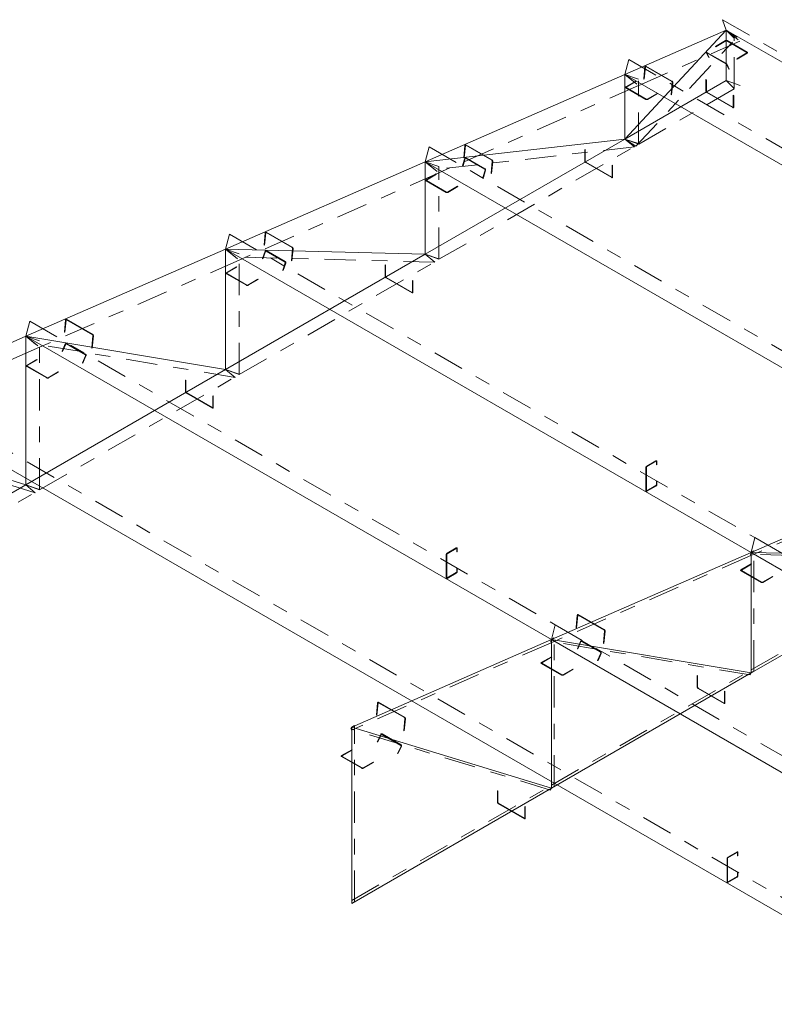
# Model space of a CAD drawing. Header units: millimetres. Extents: x -125 to 300, y 6 to 90.
# Tile 84 of 132: x 235.71 to 240.6, y 10.3 to 16.68. Entities that reach past the tile are written whole.
import ezdxf

# ---------------------------------------------------------------- set-up
doc = ezdxf.new("R2010")
doc.units = ezdxf.units.MM
doc.linetypes.add('CYPE_PUNTO', pattern=[0.075, 0, -0.075])
doc.linetypes.add('CYPE_RAYAPUNTO', pattern=[0.4125, 0.2025, -0.105, 0, -0.105])
doc.layers.add('BARRAS_DE_ACO', color=7, linetype='Continuous', lineweight=9)

msp = doc.modelspace()

# ---------------------------------------------------------------- linework, layer by layer
at = {"layer": 'BARRAS_DE_ACO', "linetype": 'CYPE_PUNTO'}
for p, q in [((240.28731, 16.61774), (240.26211, 16.68484)), ((240.28731, 16.61774), (240.33904, 16.56596)), ((240.28731, 16.61774), (240.37509, 16.54543)), ((240.28731, 16.61774), (240.35822, 16.57109)), ((239.6297, 16.33011), (239.65491, 16.42631)), ((239.6297, 16.33011), (239.71748, 16.2578)), ((239.6297, 16.33011), (239.71748, 16.2578)), ((239.6297, 16.33011), (239.7194, 16.30025)), ((240.28731, 16.29114), (240.37712, 16.25873)), ((240.28731, 16.29114), (240.33904, 16.23936)), ((239.6297, 15.91147), (239.71951, 15.87906)), ((239.6297, 15.91147), (239.71951, 15.87906)), ((239.6297, 15.91147), (239.7194, 15.88161)), ((239.6297, 15.91147), (239.69336, 15.86054)), ((239.6297, 15.91147), (239.70061, 15.86482)), ((238.3357, 15.76413), (238.36091, 15.86033)), ((238.3357, 15.76413), (238.42348, 15.69182)), ((238.3357, 15.76413), (238.42348, 15.69182)), ((238.3357, 15.76413), (238.42539, 15.73427)), ((238.3357, 15.76413), (238.39936, 15.7132)), ((237.04169, 15.19815), (237.0669, 15.29435)), ((237.04169, 15.19815), (237.12947, 15.12584)), ((237.04169, 15.19815), (237.12945, 15.12583)), ((237.04169, 15.19815), (237.13139, 15.16829)), ((237.04169, 15.19815), (237.10449, 15.14718)), ((238.3357, 15.16438), (238.4255, 15.13197)), ((238.3357, 15.16438), (238.4255, 15.13197)), ((238.3357, 15.16438), (238.42539, 15.13451)), ((238.3357, 15.16438), (238.3985, 15.1134)), ((235.74769, 14.63372), (235.77289, 14.72992)), ((235.74769, 14.63372), (235.83545, 14.5614)), ((235.74769, 14.63372), (235.83549, 14.56142)), ((235.74769, 14.63372), (235.83738, 14.60385)), ((235.74769, 14.63372), (235.80975, 14.58281)), ((237.04169, 14.41728), (237.1315, 14.38487)), ((237.04169, 14.41728), (237.1315, 14.38487)), ((237.04169, 14.41728), (237.13139, 14.38742)), ((237.04169, 14.41728), (237.10375, 14.36638)), ((235.74769, 13.67019), (235.83749, 13.63778)), ((235.74769, 13.67019), (235.83749, 13.63778)), ((235.74769, 13.67019), (235.83738, 13.64032)), ((235.74769, 13.67019), (235.80912, 13.61943)), ((240.4476, 13.23175), (240.47281, 13.32795)), ((240.4476, 13.23175), (240.47281, 13.32795)), ((240.4476, 13.23175), (240.44323, 13.21956)), ((240.4476, 13.23175), (240.44556, 13.21128)), ((240.4476, 13.23175), (240.44558, 13.21128)), ((240.4476, 13.23175), (240.46659, 13.24271)), ((239.1536, 12.66732), (239.1788, 12.76352)), ((239.1536, 12.66732), (239.1788, 12.76352)), ((239.1536, 12.66732), (239.14848, 12.6552)), ((239.1536, 12.66732), (239.15155, 12.64684)), ((239.1536, 12.66732), (239.15159, 12.64686)), ((239.1536, 12.66732), (239.17258, 12.67828)), ((240.4476, 12.45088), (240.44248, 12.43876)), ((240.4476, 12.45088), (240.4476, 12.47032)), ((240.4476, 12.45088), (240.4476, 12.47032)), ((240.4476, 12.45088), (240.46659, 12.46184)), ((237.85959, 12.09979), (237.85385, 12.08781)), ((237.85959, 12.09979), (237.85758, 12.07933)), ((237.85959, 12.09979), (237.87858, 12.11075)), ((239.1536, 11.70379), (239.14786, 11.69181)), ((239.1536, 11.70379), (239.1536, 11.72322)), ((239.1536, 11.70379), (239.1536, 11.72322)), ((239.1536, 11.70379), (239.17258, 11.71475)), ((237.85959, 10.95669), (237.85959, 10.97613)), ((237.85959, 10.95669), (237.87858, 10.96765))]:
    msp.add_line(p, q, dxfattribs=at)
at = {"layer": 'BARRAS_DE_ACO', "linetype": 'CYPE_RAYAPUNTO'}
for p, q in [((240.26211, 16.68484), (243.66801, 14.71844)), ((239.70061, 15.86482), (240.35822, 16.57109)), ((240.37509, 16.54543), (239.71748, 16.2578)), ((240.33904, 16.23936), (240.33904, 16.56596)), ((239.65491, 16.42631), (243.06082, 14.45991)), ((239.7194, 15.88161), (239.7194, 16.30025)), ((239.71748, 16.2578), (238.42348, 15.69182)), ((239.71951, 15.87906), (240.37712, 16.25873)), ((238.36091, 15.86033), (241.76681, 13.89393)), ((239.69336, 15.86054), (238.39936, 15.7132)), ((238.4255, 15.13197), (239.71951, 15.87906)), ((238.42539, 15.13451), (238.42539, 15.73427)), ((238.42348, 15.69182), (237.12947, 15.12584)), ((237.0669, 15.29435), (240.47281, 13.32795)), ((237.12945, 15.12583), (235.83545, 14.5614)), ((238.3985, 15.1134), (237.10449, 15.14718)), ((237.13139, 14.38742), (237.13139, 15.16829)), ((237.1315, 14.38487), (238.4255, 15.13197)), ((235.77289, 14.72992), (239.1788, 12.76352)), ((235.83549, 14.56142), (234.93039, 14.16399)), ((237.10375, 14.36638), (235.80975, 14.58281)), ((235.83738, 13.64032), (235.83738, 14.60385)), ((235.83749, 13.63778), (237.1315, 14.38487)), ((234.8678, 14.3325), (241.67961, 10.39969)), ((235.80912, 13.61943), (234.51512, 14.01543)), ((241.73958, 13.77726), (240.44558, 13.21128)), ((234.54349, 12.89068), (235.83749, 13.63778)), ((240.47281, 13.32795), (243.87872, 11.36155)), ((240.44556, 13.21128), (239.15155, 12.64684)), ((241.73723, 13.18578), (240.44323, 13.21956)), ((240.4476, 12.47032), (241.74161, 13.21741)), ((240.46659, 12.46184), (240.46659, 13.24271)), ((239.1788, 12.76352), (242.58471, 10.79712)), ((239.15159, 12.64686), (237.85758, 12.07933)), ((240.44248, 12.43876), (239.14848, 12.6552)), ((239.17258, 11.71475), (239.17258, 12.67828)), ((239.1536, 11.72322), (240.4476, 12.47032)), ((239.14786, 11.69181), (237.85385, 12.08781)), ((237.87858, 10.96765), (237.87858, 12.11075)), ((237.85959, 10.97613), (239.1536, 11.72322))]:
    msp.add_line(p, q, dxfattribs=at)
at = {"layer": 'BARRAS_DE_ACO'}
for p, q in [((240.28731, 16.61774), (239.6297, 16.33011)), ((239.6297, 15.91147), (240.28731, 16.61774)), ((240.28731, 16.29114), (240.28731, 16.61774)), ((240.28731, 16.61774), (243.69322, 14.65134)), ((239.6297, 16.33011), (238.3357, 15.76413)), ((239.6297, 15.91147), (239.6297, 16.33011)), ((239.6297, 16.33011), (243.03561, 14.36371)), ((239.6297, 15.91147), (240.28731, 16.29114)), ((238.3357, 15.16438), (239.6297, 15.91147)), ((239.6297, 15.91147), (238.3357, 15.76413)), ((238.3357, 15.76413), (237.04169, 15.19815)), ((238.3357, 15.16438), (238.3357, 15.76413)), ((238.3357, 15.76413), (241.74161, 13.79773)), ((237.04169, 15.19815), (235.74769, 14.63372)), ((237.04169, 14.41728), (237.04169, 15.19815)), ((237.04169, 15.19815), (240.4476, 13.23175)), ((238.3357, 15.16438), (237.04169, 15.19815)), ((237.04169, 14.41728), (238.3357, 15.16438)), ((235.74769, 14.63372), (234.84259, 14.23629)), ((235.74769, 13.67019), (235.74769, 14.63372)), ((235.74769, 14.63372), (239.1536, 12.66732)), ((237.04169, 14.41728), (235.74769, 14.63372)), ((235.74769, 13.67019), (237.04169, 14.41728)), ((234.84259, 14.23629), (241.65441, 10.30349)), ((235.74769, 13.67019), (234.45368, 14.06619)), ((241.74161, 13.79773), (240.4476, 13.23175)), ((234.45368, 12.92309), (235.74769, 13.67019)), ((240.4476, 13.23175), (239.1536, 12.66732)), ((240.4476, 13.23175), (243.85351, 11.26535)), ((240.4476, 12.45088), (240.4476, 13.23175)), ((241.74161, 13.19798), (240.4476, 13.23175)), ((240.4476, 12.45088), (241.74161, 13.19798)), ((239.1536, 12.66732), (237.85959, 12.09979)), ((239.1536, 12.66732), (242.5595, 10.70091)), ((239.1536, 11.70379), (239.1536, 12.66732)), ((240.4476, 12.45088), (239.1536, 12.66732)), ((239.1536, 11.70379), (240.4476, 12.45088)), ((237.85959, 10.95669), (237.85959, 12.09979)), ((239.1536, 11.70379), (237.85959, 12.09979)), ((237.85959, 10.95669), (239.1536, 11.70379))]:
    msp.add_line(p, q, dxfattribs=at)
for points in [[(240.28449, 16.54752), (240.28509, 16.54781), (240.28578, 16.54802), (240.28653, 16.54815), (240.28731, 16.5482), (240.28809, 16.54815), (240.28884, 16.54802), (240.28954, 16.54781), (240.29014, 16.54752), (240.42025, 16.4724), (240.42075, 16.47205), (240.42112, 16.47166), (240.42134, 16.47122), (240.42142, 16.47077), (240.42134, 16.47032), (240.42112, 16.46989), (240.42075, 16.46949), (240.42025, 16.46914), (240.3552, 16.43158), (240.35802, 16.42995), (240.42308, 16.46751), (240.42407, 16.46821), (240.42481, 16.469), (240.42527, 16.46987), (240.42542, 16.47077), (240.42527, 16.47167), (240.42481, 16.47254), (240.42407, 16.47334), (240.42308, 16.47404), (240.29297, 16.54916), (240.29176, 16.54973), (240.29038, 16.55016), (240.28887, 16.55042), (240.28731, 16.55051), (240.28575, 16.55042), (240.28425, 16.55016), (240.28287, 16.54973), (240.28166, 16.54916), (240.2166, 16.5116), (240.21943, 16.50996), (240.28449, 16.54752)], [(240.28955, 16.39584), (240.28928, 16.39633), (240.28891, 16.39687), (240.28845, 16.39743), (240.28793, 16.39799), (240.28736, 16.39853), (240.28677, 16.39903), (240.28618, 16.39947), (240.2856, 16.39983), (240.16257, 16.47087), (240.16204, 16.47114), (240.16157, 16.47131), (240.16118, 16.47138), (240.16089, 16.47133), (240.16071, 16.47118), (240.16064, 16.47092), (240.16069, 16.47057), (240.16086, 16.47014), (240.17538, 16.43953), (240.17256, 16.44116), (240.15803, 16.47178), (240.1577, 16.47263), (240.1576, 16.47333), (240.15774, 16.47384), (240.1581, 16.47415), (240.15868, 16.47424), (240.15945, 16.47411), (240.16039, 16.47377), (240.16145, 16.47322), (240.28449, 16.40219), (240.28563, 16.40146), (240.28682, 16.40058), (240.288, 16.39958), (240.28914, 16.3985), (240.29018, 16.39738), (240.29109, 16.39626), (240.29183, 16.39519), (240.29238, 16.39421), (240.30691, 16.36359), (240.30408, 16.36523), (240.28955, 16.39584)], [(239.76337, 16.37913), (239.76349, 16.37977), (239.76372, 16.38032), (239.76404, 16.38076), (239.76444, 16.38108), (239.76491, 16.38126), (239.76543, 16.3813), (239.76598, 16.38119), (239.76654, 16.38093), (239.93483, 16.28377), (239.93538, 16.28338), (239.93589, 16.28288), (239.93635, 16.28228), (239.93673, 16.28161), (239.93703, 16.28088), (239.93724, 16.28014), (239.93733, 16.2794), (239.93732, 16.2787), (239.92949, 16.19961), (239.93232, 16.19797), (239.94015, 16.27706), (239.94017, 16.27847), (239.93998, 16.27995), (239.93958, 16.28144), (239.93898, 16.28288), (239.9382, 16.28423), (239.93729, 16.28543), (239.93627, 16.28644), (239.93517, 16.28721), (239.76688, 16.38437), (239.76577, 16.38488), (239.76467, 16.3851), (239.76363, 16.38503), (239.76268, 16.38467), (239.76188, 16.38403), (239.76124, 16.38314), (239.76079, 16.38204), (239.76055, 16.38076), (239.75272, 16.30167), (239.75555, 16.30004), (239.76337, 16.37913)], [(239.77395, 16.16963), (239.77335, 16.16935), (239.77266, 16.16913), (239.77191, 16.169), (239.77113, 16.16896), (239.77035, 16.169), (239.7696, 16.16913), (239.7689, 16.16935), (239.7683, 16.16963), (239.63819, 16.24475), (239.63769, 16.2451), (239.63732, 16.2455), (239.6371, 16.24593), (239.63702, 16.24638), (239.6371, 16.24683), (239.63732, 16.24727), (239.63769, 16.24767), (239.63819, 16.24802), (239.70324, 16.28558), (239.70042, 16.28721), (239.63536, 16.24965), (239.63437, 16.24895), (239.63363, 16.24815), (239.63317, 16.24728), (239.63302, 16.24638), (239.63317, 16.24548), (239.63363, 16.24462), (239.63437, 16.24382), (239.63536, 16.24312), (239.76547, 16.168), (239.76668, 16.16743), (239.76806, 16.167), (239.76957, 16.16674), (239.77113, 16.16665), (239.77269, 16.16674), (239.77419, 16.167), (239.77557, 16.16743), (239.77678, 16.168), (239.84184, 16.20556), (239.83901, 16.20719), (239.77395, 16.16963)], [(240.15862, 16.22011), (240.15867, 16.21944), (240.15884, 16.21873), (240.1591, 16.21802), (240.15945, 16.21732), (240.15988, 16.21667), (240.16037, 16.21608), (240.1609, 16.21559), (240.16145, 16.21521), (240.32974, 16.11804), (240.33029, 16.11779), (240.33082, 16.11767), (240.33131, 16.11769), (240.33174, 16.11785), (240.33209, 16.11814), (240.33235, 16.11855), (240.33251, 16.11907), (240.33257, 16.11968), (240.33257, 16.1948), (240.3354, 16.19316), (240.3354, 16.11804), (240.33529, 16.11683), (240.33497, 16.11579), (240.33444, 16.11497), (240.33374, 16.11438), (240.33288, 16.11407), (240.3319, 16.11403), (240.33084, 16.11427), (240.32974, 16.11478), (240.16145, 16.21194), (240.16035, 16.2127), (240.15928, 16.21369), (240.15831, 16.21486), (240.15745, 16.21616), (240.15675, 16.21756), (240.15622, 16.21899), (240.1559, 16.2204), (240.15579, 16.22174), (240.15579, 16.29686), (240.15862, 16.29522), (240.15862, 16.22011)], [(238.59665, 15.86882), (238.59677, 15.86946), (238.59699, 15.87001), (238.59731, 15.87045), (238.59772, 15.87077), (238.59819, 15.87095), (238.59871, 15.87099), (238.59926, 15.87087), (238.59982, 15.87062), (238.76811, 15.77346), (238.76865, 15.77307), (238.76916, 15.77257), (238.76962, 15.77197), (238.77001, 15.7713), (238.77031, 15.77057), (238.77051, 15.76983), (238.77061, 15.76909), (238.7706, 15.76839), (238.76277, 15.6893), (238.7656, 15.68766), (238.77342, 15.76675), (238.77345, 15.76816), (238.77325, 15.76963), (238.77285, 15.77113), (238.77225, 15.77257), (238.77148, 15.77392), (238.77056, 15.77512), (238.76954, 15.77613), (238.76845, 15.7769), (238.60016, 15.87406), (238.59904, 15.87457), (238.59794, 15.87479), (238.5969, 15.87472), (238.59596, 15.87436), (238.59515, 15.87372), (238.59451, 15.87283), (238.59406, 15.87173), (238.59382, 15.87045), (238.58599, 15.79136), (238.58882, 15.78973), (238.59665, 15.86882)], [(239.37373, 15.76695), (239.37379, 15.76628), (239.37395, 15.76558), (239.37421, 15.76486), (239.37456, 15.76416), (239.37499, 15.76351), (239.37548, 15.76293), (239.37601, 15.76243), (239.37656, 15.76205), (239.54485, 15.66489), (239.5454, 15.66463), (239.54593, 15.66451), (239.54642, 15.66453), (239.54685, 15.66469), (239.5472, 15.66498), (239.54746, 15.6654), (239.54763, 15.66592), (239.54768, 15.66652), (239.54768, 15.74164), (239.55051, 15.74001), (239.55051, 15.66489), (239.5504, 15.66368), (239.55008, 15.66264), (239.54956, 15.66181), (239.54885, 15.66123), (239.54799, 15.66091), (239.54702, 15.66087), (239.54596, 15.66111), (239.54485, 15.66162), (239.37656, 15.75879), (239.37546, 15.75955), (239.3744, 15.76053), (239.37342, 15.7617), (239.37256, 15.76301), (239.37186, 15.76441), (239.37133, 15.76584), (239.37101, 15.76725), (239.3709, 15.76858), (239.3709, 15.8437), (239.37373, 15.84207), (239.37373, 15.76695)], [(238.59522, 15.78469), (238.59548, 15.78537), (238.59584, 15.78596), (238.59628, 15.78643), (238.59679, 15.78678), (238.59735, 15.78699), (238.59794, 15.78704), (238.59853, 15.78694), (238.5991, 15.78669), (238.72214, 15.71566), (238.72267, 15.71527), (238.72314, 15.71476), (238.72353, 15.71414), (238.72383, 15.71344), (238.72402, 15.71268), (238.7241, 15.7119), (238.72407, 15.71113), (238.72391, 15.71039), (238.71022, 15.66308), (238.71305, 15.66144), (238.72674, 15.70875), (238.72705, 15.71024), (238.72712, 15.71179), (238.72696, 15.71335), (238.72658, 15.71486), (238.72598, 15.71626), (238.7252, 15.71749), (238.72426, 15.71852), (238.72319, 15.7193), (238.60016, 15.79033), (238.59901, 15.79083), (238.59783, 15.79103), (238.59666, 15.79092), (238.59554, 15.79051), (238.59452, 15.78981), (238.59363, 15.78886), (238.59291, 15.78768), (238.59239, 15.78632), (238.5787, 15.73901), (238.58152, 15.73738), (238.59522, 15.78469)], [(238.47995, 15.56743), (238.47934, 15.56714), (238.47865, 15.56693), (238.4779, 15.5668), (238.47712, 15.56675), (238.47634, 15.5668), (238.47559, 15.56693), (238.4749, 15.56714), (238.47429, 15.56743), (238.34418, 15.64255), (238.34369, 15.6429), (238.34332, 15.6433), (238.34309, 15.64373), (238.34301, 15.64418), (238.34309, 15.64463), (238.34332, 15.64506), (238.34369, 15.64546), (238.34418, 15.64581), (238.40924, 15.68337), (238.40641, 15.685), (238.34136, 15.64745), (238.34036, 15.64675), (238.33962, 15.64595), (238.33917, 15.64508), (238.33901, 15.64418), (238.33917, 15.64328), (238.33962, 15.64241), (238.34036, 15.64161), (238.34136, 15.64091), (238.47146, 15.5658), (238.47268, 15.56522), (238.47406, 15.5648), (238.47556, 15.56453), (238.47712, 15.56444), (238.47868, 15.56453), (238.48018, 15.5648), (238.48156, 15.56522), (238.48278, 15.5658), (238.54783, 15.60336), (238.545, 15.60499), (238.47995, 15.56743)], [(237.30264, 15.30284), (237.30276, 15.30348), (237.30299, 15.30403), (237.30331, 15.30447), (237.30371, 15.30479), (237.30418, 15.30497), (237.3047, 15.305), (237.30525, 15.30489), (237.30581, 15.30464), (237.4741, 15.20748), (237.47465, 15.20709), (237.47516, 15.20659), (237.47562, 15.20599), (237.476, 15.20532), (237.4763, 15.20459), (237.47651, 15.20385), (237.4766, 15.20311), (237.47659, 15.20241), (237.46876, 15.12332), (237.47159, 15.12168), (237.47942, 15.20077), (237.47944, 15.20218), (237.47925, 15.20365), (237.47884, 15.20515), (237.47824, 15.20659), (237.47747, 15.20794), (237.47656, 15.20914), (237.47553, 15.21015), (237.47444, 15.21092), (237.30615, 15.30808), (237.30503, 15.30859), (237.30393, 15.30881), (237.30289, 15.30874), (237.30195, 15.30838), (237.30115, 15.30774), (237.30051, 15.30685), (237.30006, 15.30575), (237.29981, 15.30447), (237.29199, 15.22538), (237.29481, 15.22374), (237.30264, 15.30284)], [(237.3007, 15.18246), (237.30101, 15.18314), (237.30142, 15.18373), (237.30191, 15.18421), (237.30246, 15.18456), (237.30305, 15.18477), (237.30366, 15.18483), (237.30426, 15.18473), (237.30484, 15.18448), (237.42788, 15.11344), (237.4284, 15.11305), (237.42886, 15.11254), (237.42923, 15.11192), (237.42949, 15.11122), (237.42965, 15.11046), (237.42968, 15.10968), (237.4296, 15.1089), (237.4294, 15.10816), (237.41237, 15.0607), (237.41519, 15.05906), (237.43222, 15.10653), (237.43263, 15.10801), (237.4328, 15.10957), (237.43273, 15.11113), (237.43242, 15.11265), (237.43189, 15.11405), (237.43115, 15.11529), (237.43024, 15.11632), (237.42919, 15.11709), (237.30615, 15.18813), (237.305, 15.18863), (237.30379, 15.18882), (237.30257, 15.18871), (237.30138, 15.1883), (237.30028, 15.1876), (237.29931, 15.18664), (237.29849, 15.18546), (237.29787, 15.18409), (237.28084, 15.13663), (237.28367, 15.135), (237.3007, 15.18246)], [(237.18594, 14.96523), (237.18534, 14.96494), (237.18465, 14.96473), (237.1839, 14.96459), (237.18311, 14.96455), (237.18233, 14.96459), (237.18158, 14.96473), (237.18089, 14.96494), (237.18029, 14.96523), (237.05018, 15.04034), (237.04968, 15.04069), (237.04931, 15.04109), (237.04908, 15.04153), (237.04901, 15.04198), (237.04908, 15.04243), (237.04931, 15.04286), (237.04968, 15.04326), (237.05018, 15.04361), (237.11523, 15.08117), (237.1124, 15.0828), (237.04735, 15.04524), (237.04636, 15.04454), (237.04562, 15.04374), (237.04516, 15.04288), (237.04501, 15.04198), (237.04516, 15.04108), (237.04562, 15.04021), (237.04636, 15.03941), (237.04735, 15.03871), (237.17746, 14.96359), (237.17867, 14.96302), (237.18005, 14.96259), (237.18155, 14.96233), (237.18311, 14.96224), (237.18468, 14.96233), (237.18618, 14.96259), (237.18756, 14.96302), (237.18877, 14.96359), (237.25383, 15.00115), (237.251, 15.00278), (237.18594, 14.96523)], [(238.07973, 15.01986), (238.07978, 15.01919), (238.07994, 15.01848), (238.0802, 15.01777), (238.08055, 15.01707), (238.08098, 15.01642), (238.08147, 15.01583), (238.082, 15.01534), (238.08255, 15.01496), (238.25085, 14.91779), (238.2514, 14.91754), (238.25193, 14.91742), (238.25242, 14.91744), (238.25285, 14.9176), (238.2532, 14.91789), (238.25346, 14.9183), (238.25362, 14.91882), (238.25367, 14.91943), (238.25367, 14.99455), (238.2565, 14.99291), (238.2565, 14.91779), (238.25639, 14.91658), (238.25607, 14.91554), (238.25555, 14.91472), (238.25485, 14.91413), (238.25399, 14.91382), (238.25301, 14.91378), (238.25195, 14.91402), (238.25085, 14.91453), (238.08255, 15.01169), (238.08145, 15.01245), (238.08039, 15.01344), (238.07941, 15.01461), (238.07855, 15.01591), (238.07785, 15.01731), (238.07733, 15.01874), (238.07701, 15.02015), (238.0769, 15.02149), (238.0769, 15.09661), (238.07973, 15.09497), (238.07973, 15.01986)], [(236.00863, 14.73809), (236.00875, 14.73873), (236.00898, 14.73928), (236.0093, 14.73973), (236.0097, 14.74005), (236.01017, 14.74023), (236.01069, 14.74026), (236.01124, 14.74015), (236.0118, 14.7399), (236.18009, 14.64274), (236.18064, 14.64235), (236.18115, 14.64185), (236.18161, 14.64125), (236.18199, 14.64057), (236.18229, 14.63985), (236.1825, 14.6391), (236.18259, 14.63836), (236.18258, 14.63766), (236.17469, 14.55854), (236.17751, 14.55691), (236.18541, 14.63603), (236.18543, 14.63743), (236.18524, 14.63891), (236.18484, 14.6404), (236.18424, 14.64185), (236.18346, 14.6432), (236.18255, 14.6444), (236.18153, 14.64541), (236.18044, 14.64618), (236.01215, 14.74334), (236.01103, 14.74384), (236.00993, 14.74406), (236.00889, 14.74399), (236.00795, 14.74363), (236.00714, 14.743), (236.0065, 14.74211), (236.00605, 14.741), (236.0058, 14.73972), (235.99791, 14.6606), (236.00074, 14.65897), (236.00863, 14.73809)], [(236.00625, 14.58154), (236.00661, 14.58221), (236.00705, 14.5828), (236.00758, 14.58328), (236.00816, 14.58363), (236.00878, 14.58383), (236.00941, 14.58388), (236.01003, 14.58378), (236.01061, 14.58353), (236.13365, 14.5125), (236.13417, 14.51211), (236.13462, 14.5116), (236.13496, 14.51098), (236.1352, 14.51028), (236.13532, 14.50953), (236.13532, 14.50875), (236.13519, 14.50798), (236.13495, 14.50724), (236.11502, 14.46005), (236.11785, 14.45842), (236.13777, 14.5056), (236.13826, 14.50708), (236.13852, 14.50863), (236.13852, 14.51019), (236.13828, 14.51169), (236.13781, 14.51309), (236.13711, 14.51433), (236.13623, 14.51535), (236.13518, 14.51613), (236.01215, 14.58716), (236.01098, 14.58766), (236.00975, 14.58786), (236.00849, 14.58776), (236.00725, 14.58735), (236.00608, 14.58665), (236.00503, 14.5857), (236.00413, 14.58452), (236.00342, 14.58317), (235.9835, 14.53598), (235.98633, 14.53435), (236.00625, 14.58154)], [(235.89194, 14.36426), (235.89133, 14.36397), (235.89064, 14.36376), (235.88989, 14.36363), (235.88911, 14.36358), (235.88833, 14.36363), (235.88758, 14.36376), (235.88689, 14.36397), (235.88628, 14.36426), (235.75617, 14.43938), (235.75568, 14.43973), (235.75531, 14.44013), (235.75508, 14.44056), (235.755, 14.44101), (235.75508, 14.44146), (235.75531, 14.4419), (235.75568, 14.44229), (235.75617, 14.44264), (235.82123, 14.4802), (235.8184, 14.48184), (235.75335, 14.44428), (235.75235, 14.44358), (235.75161, 14.44278), (235.75116, 14.44191), (235.751, 14.44101), (235.75116, 14.44011), (235.75161, 14.43924), (235.75235, 14.43845), (235.75335, 14.43775), (235.88345, 14.36263), (235.88467, 14.36205), (235.88605, 14.36163), (235.88755, 14.36136), (235.88911, 14.36128), (235.89067, 14.36136), (235.89217, 14.36163), (235.89355, 14.36205), (235.89477, 14.36263), (235.95982, 14.40019), (235.95699, 14.40182), (235.89194, 14.36426)], [(236.78572, 14.27276), (236.78578, 14.27209), (236.78594, 14.27139), (236.7862, 14.27067), (236.78655, 14.26998), (236.78698, 14.26932), (236.78747, 14.26874), (236.788, 14.26825), (236.78855, 14.26786), (236.95684, 14.1707), (236.95739, 14.17044), (236.95792, 14.17032), (236.95841, 14.17034), (236.95884, 14.1705), (236.95919, 14.17079), (236.95945, 14.17121), (236.95961, 14.17173), (236.95967, 14.17233), (236.95967, 14.24745), (236.9625, 14.24582), (236.9625, 14.1707), (236.96239, 14.16949), (236.96207, 14.16845), (236.96154, 14.16762), (236.96084, 14.16704), (236.95998, 14.16672), (236.95901, 14.16668), (236.95794, 14.16692), (236.95684, 14.16743), (236.78855, 14.2646), (236.78745, 14.26536), (236.78638, 14.26634), (236.78541, 14.26751), (236.78455, 14.26882), (236.78385, 14.27022), (236.78332, 14.27165), (236.783, 14.27306), (236.78289, 14.2744), (236.78289, 14.34951), (236.78572, 14.34788), (236.78572, 14.27276)], [(239.77208, 13.63156), (239.77152, 13.63131), (239.77099, 13.63118), (239.77051, 13.6312), (239.77008, 13.63136), (239.76972, 13.63165), (239.76946, 13.63207), (239.7693, 13.63259), (239.76925, 13.63319), (239.76925, 13.78343), (239.7693, 13.7841), (239.76946, 13.7848), (239.76972, 13.78552), (239.77008, 13.78622), (239.77051, 13.78687), (239.77099, 13.78745), (239.77152, 13.78795), (239.77208, 13.78833), (239.83147, 13.82262), (239.83203, 13.82288), (239.83256, 13.823), (239.83304, 13.82298), (239.83347, 13.82282), (239.83383, 13.82253), (239.83409, 13.82211), (239.83425, 13.82159), (239.8343, 13.82099), (239.8343, 13.79976), (239.83713, 13.80139), (239.83713, 13.82262), (239.83702, 13.82383), (239.8367, 13.82487), (239.83618, 13.8257), (239.83547, 13.82628), (239.83462, 13.8266), (239.83364, 13.82664), (239.83258, 13.8264), (239.83147, 13.82589), (239.77208, 13.79159), (239.77097, 13.79083), (239.76991, 13.78985), (239.76893, 13.78868), (239.76808, 13.78737), (239.76737, 13.78598), (239.76685, 13.78454), (239.76653, 13.78313), (239.76642, 13.7818), (239.76642, 13.63156), (239.76653, 13.63035), (239.76685, 13.62931), (239.76737, 13.62848), (239.76808, 13.6279), (239.76893, 13.62758), (239.76991, 13.62754), (239.77097, 13.62778), (239.77208, 13.62829), (239.83147, 13.66259), (239.83258, 13.66335), (239.83364, 13.66433), (239.83462, 13.6655), (239.83547, 13.66681), (239.83618, 13.66821), (239.8367, 13.66964), (239.83702, 13.67105), (239.83713, 13.67239), (239.83713, 13.69361), (239.8343, 13.69198), (239.8343, 13.67075), (239.83425, 13.67008), (239.83409, 13.66938), (239.83383, 13.66866), (239.83347, 13.66797), (239.83304, 13.66731), (239.83256, 13.66673), (239.83203, 13.66624), (239.83147, 13.66585), (239.77208, 13.63156)], [(238.47807, 13.06713), (238.47752, 13.06687), (238.47699, 13.06675), (238.4765, 13.06677), (238.47607, 13.06693), (238.47572, 13.06722), (238.47546, 13.06764), (238.4753, 13.06816), (238.47524, 13.06876), (238.47524, 13.219), (238.4753, 13.21967), (238.47546, 13.22037), (238.47572, 13.22109), (238.47607, 13.22178), (238.4765, 13.22244), (238.47699, 13.22302), (238.47752, 13.22351), (238.47807, 13.2239), (238.53747, 13.25819), (238.53802, 13.25844), (238.53855, 13.25856), (238.53904, 13.25855), (238.53947, 13.25839), (238.53982, 13.25809), (238.54008, 13.25768), (238.54024, 13.25716), (238.5403, 13.25656), (238.5403, 13.23533), (238.54312, 13.23696), (238.54312, 13.25819), (238.54302, 13.2594), (238.54269, 13.26044), (238.54217, 13.26127), (238.54147, 13.26185), (238.54061, 13.26217), (238.53963, 13.26221), (238.53857, 13.26197), (238.53747, 13.26145), (238.47807, 13.22716), (238.47697, 13.2264), (238.47591, 13.22541), (238.47493, 13.22425), (238.47407, 13.22294), (238.47337, 13.22154), (238.47284, 13.22011), (238.47252, 13.2187), (238.47241, 13.21736), (238.47241, 13.06713), (238.47252, 13.06592), (238.47284, 13.06488), (238.47337, 13.06405), (238.47407, 13.06347), (238.47493, 13.06315), (238.47591, 13.06311), (238.47697, 13.06335), (238.47807, 13.06386), (238.53747, 13.09816), (238.53857, 13.09892), (238.53963, 13.0999), (238.54061, 13.10107), (238.54147, 13.10238), (238.54217, 13.10377), (238.54269, 13.1052), (238.54302, 13.10662), (238.54312, 13.10795), (238.54312, 13.12918), (238.5403, 13.12755), (238.5403, 13.10632), (238.54024, 13.10565), (238.54008, 13.10495), (238.53982, 13.10423), (238.53947, 13.10353), (238.53904, 13.10288), (238.53855, 13.10229), (238.53802, 13.1018), (238.53747, 13.10142), (238.47807, 13.06713)], [(240.52114, 13.03965), (240.52053, 13.03936), (240.51984, 13.03915), (240.51909, 13.03902), (240.51831, 13.03897), (240.51753, 13.03902), (240.51678, 13.03915), (240.51609, 13.03936), (240.51548, 13.03965), (240.38538, 13.11477), (240.38488, 13.11512), (240.38451, 13.11552), (240.38428, 13.11595), (240.3842, 13.1164), (240.38428, 13.11685), (240.38451, 13.11728), (240.38488, 13.11768), (240.38538, 13.11803), (240.45043, 13.15559), (240.4476, 13.15722), (240.38255, 13.11967), (240.38155, 13.11897), (240.38081, 13.11817), (240.38036, 13.1173), (240.3802, 13.1164), (240.38036, 13.1155), (240.38081, 13.11463), (240.38155, 13.11383), (240.38255, 13.11313), (240.51266, 13.03802), (240.51387, 13.03744), (240.51525, 13.03701), (240.51675, 13.03675), (240.51831, 13.03666), (240.51987, 13.03675), (240.52137, 13.03701), (240.52276, 13.03744), (240.52397, 13.03802), (240.58902, 13.07558), (240.58619, 13.07721), (240.52114, 13.03965)], [(239.32474, 12.82354), (239.32486, 12.82418), (239.32508, 12.82473), (239.3254, 12.82517), (239.32581, 12.82549), (239.32628, 12.82567), (239.3268, 12.82571), (239.32735, 12.8256), (239.32791, 12.82534), (239.4962, 12.72818), (239.49674, 12.7278), (239.49726, 12.72729), (239.49771, 12.72669), (239.4981, 12.72602), (239.4984, 12.72529), (239.4986, 12.72455), (239.4987, 12.72381), (239.49868, 12.72311), (239.49079, 12.64399), (239.49362, 12.64235), (239.50151, 12.72148), (239.50154, 12.72288), (239.50135, 12.72436), (239.50094, 12.72585), (239.50034, 12.7273), (239.49957, 12.72865), (239.49866, 12.72985), (239.49763, 12.73085), (239.49654, 12.73162), (239.32825, 12.82878), (239.32713, 12.82929), (239.32603, 12.82951), (239.32499, 12.82944), (239.32405, 12.82908), (239.32324, 12.82844), (239.3226, 12.82755), (239.32215, 12.82645), (239.32191, 12.82517), (239.31401, 12.74605), (239.31684, 12.74442), (239.32474, 12.82354)], [(239.34498, 12.65392), (239.34534, 12.6546), (239.34579, 12.65518), (239.34631, 12.65566), (239.3469, 12.65601), (239.34752, 12.65621), (239.34815, 12.65627), (239.34876, 12.65617), (239.34935, 12.65592), (239.47238, 12.58488), (239.4729, 12.58449), (239.47335, 12.58398), (239.4737, 12.58336), (239.47393, 12.58266), (239.47405, 12.58191), (239.47405, 12.58113), (239.47392, 12.58036), (239.47368, 12.57962), (239.45375, 12.53243), (239.45658, 12.5308), (239.47651, 12.57799), (239.477, 12.57946), (239.47725, 12.58101), (239.47726, 12.58257), (239.47702, 12.58408), (239.47654, 12.58547), (239.47585, 12.58671), (239.47496, 12.58773), (239.47392, 12.58851), (239.35088, 12.65955), (239.34972, 12.66004), (239.34848, 12.66024), (239.34722, 12.66014), (239.34598, 12.65973), (239.34481, 12.65904), (239.34376, 12.65808), (239.34286, 12.65691), (239.34216, 12.65555), (239.32223, 12.60837), (239.32506, 12.60673), (239.34498, 12.65392)], [(239.22713, 12.43868), (239.22653, 12.4384), (239.22584, 12.43818), (239.22509, 12.43805), (239.22431, 12.43801), (239.22353, 12.43805), (239.22278, 12.43818), (239.22208, 12.4384), (239.22148, 12.43868), (239.09137, 12.5138), (239.09087, 12.51415), (239.0905, 12.51455), (239.09028, 12.51498), (239.0902, 12.51543), (239.09028, 12.51589), (239.0905, 12.51632), (239.09087, 12.51672), (239.09137, 12.51707), (239.15642, 12.55463), (239.1536, 12.55626), (239.08854, 12.5187), (239.08755, 12.518), (239.08681, 12.5172), (239.08635, 12.51634), (239.0862, 12.51543), (239.08635, 12.51453), (239.08681, 12.51367), (239.08755, 12.51287), (239.08854, 12.51217), (239.21865, 12.43705), (239.21986, 12.43648), (239.22125, 12.43605), (239.22275, 12.43579), (239.22431, 12.4357), (239.22587, 12.43579), (239.22737, 12.43605), (239.22875, 12.43648), (239.22996, 12.43705), (239.29502, 12.47461), (239.29219, 12.47624), (239.22713, 12.43868)], [(240.10183, 12.35821), (240.10188, 12.35754), (240.10204, 12.35683), (240.1023, 12.35612), (240.10265, 12.35542), (240.10308, 12.35477), (240.10357, 12.35418), (240.1041, 12.35369), (240.10465, 12.35331), (240.27295, 12.25615), (240.2735, 12.25589), (240.27403, 12.25577), (240.27452, 12.25579), (240.27495, 12.25595), (240.2753, 12.25624), (240.27556, 12.25665), (240.27572, 12.25717), (240.27577, 12.25778), (240.27577, 12.3329), (240.2786, 12.33126), (240.2786, 12.25615), (240.27849, 12.25493), (240.27817, 12.2539), (240.27765, 12.25307), (240.27695, 12.25248), (240.27609, 12.25217), (240.27511, 12.25213), (240.27405, 12.25237), (240.27295, 12.25288), (240.10465, 12.35004), (240.10355, 12.35081), (240.10249, 12.35179), (240.10151, 12.35296), (240.10065, 12.35427), (240.09995, 12.35566), (240.09943, 12.35709), (240.09911, 12.3585), (240.099, 12.35984), (240.099, 12.43496), (240.10183, 12.43333), (240.10183, 12.35821)], [(238.03074, 12.25663), (238.03086, 12.25727), (238.03109, 12.25782), (238.03141, 12.25827), (238.03181, 12.25859), (238.03228, 12.25877), (238.0328, 12.2588), (238.03335, 12.25869), (238.03391, 12.25844), (238.2022, 12.16127), (238.20275, 12.16089), (238.20326, 12.16039), (238.20371, 12.15979), (238.2041, 12.15911), (238.2044, 12.15839), (238.2046, 12.15764), (238.2047, 12.15691), (238.20469, 12.1562), (238.19693, 12.07714), (238.19976, 12.07551), (238.20752, 12.15457), (238.20754, 12.15597), (238.20735, 12.15745), (238.20694, 12.15894), (238.20634, 12.16039), (238.20557, 12.16174), (238.20465, 12.16294), (238.20363, 12.16394), (238.20254, 12.16471), (238.03425, 12.26187), (238.03313, 12.26238), (238.03203, 12.2626), (238.03099, 12.26253), (238.03005, 12.26217), (238.02924, 12.26153), (238.0286, 12.26065), (238.02815, 12.25954), (238.02791, 12.25827), (238.02015, 12.1792), (238.02298, 12.17757), (238.03074, 12.25663)], [(238.05061, 12.05057), (238.051, 12.05123), (238.05148, 12.05181), (238.05204, 12.05228), (238.05265, 12.05262), (238.05329, 12.05282), (238.05394, 12.05287), (238.05457, 12.05277), (238.05515, 12.05252), (238.17819, 11.98148), (238.17871, 11.9811), (238.17914, 11.98059), (238.17947, 11.97997), (238.17969, 11.97928), (238.17978, 11.97853), (238.17974, 11.97776), (238.17958, 11.977), (238.1793, 11.97626), (238.15696, 11.92964), (238.15979, 11.92801), (238.18213, 11.97463), (238.18269, 11.97609), (238.18301, 11.97762), (238.18309, 11.97917), (238.1829, 11.98066), (238.18247, 11.98205), (238.18181, 11.98327), (238.18095, 11.98429), (238.17991, 11.98507), (238.05687, 12.0561), (238.0557, 12.0566), (238.05445, 12.05681), (238.05315, 12.05671), (238.05187, 12.05631), (238.05064, 12.05563), (238.04953, 12.05469), (238.04856, 12.05353), (238.04778, 12.0522), (238.02544, 12.00558), (238.02827, 12.00395), (238.05061, 12.05057)], [(237.93313, 11.83524), (237.93252, 11.83496), (237.93183, 11.83474), (237.93108, 11.83461), (237.9303, 11.83457), (237.92952, 11.83461), (237.92877, 11.83474), (237.92808, 11.83496), (237.92747, 11.83524), (237.79737, 11.91036), (237.79687, 11.91071), (237.7965, 11.91111), (237.79627, 11.91154), (237.79619, 11.91199), (237.79627, 11.91244), (237.7965, 11.91288), (237.79687, 11.91328), (237.79737, 11.91363), (237.86242, 11.95119), (237.85959, 11.95282), (237.79454, 11.91526), (237.79354, 11.91456), (237.7928, 11.91376), (237.79235, 11.91289), (237.79219, 11.91199), (237.79235, 11.91109), (237.7928, 11.91023), (237.79354, 11.90943), (237.79454, 11.90873), (237.92464, 11.83361), (237.92586, 11.83304), (237.92724, 11.83261), (237.92874, 11.83235), (237.9303, 11.83226), (237.93186, 11.83235), (237.93336, 11.83261), (237.93475, 11.83304), (237.93596, 11.83361), (238.00101, 11.87117), (237.99818, 11.8728), (237.93313, 11.83524)], [(238.80782, 11.61111), (238.80787, 11.61045), (238.80804, 11.60974), (238.8083, 11.60902), (238.80865, 11.60833), (238.80908, 11.60767), (238.80957, 11.60709), (238.8101, 11.6066), (238.81065, 11.60622), (238.97894, 11.50905), (238.97949, 11.5088), (238.98002, 11.50868), (238.98051, 11.5087), (238.98094, 11.50885), (238.98129, 11.50915), (238.98155, 11.50956), (238.98171, 11.51008), (238.98177, 11.51069), (238.98177, 11.5858), (238.9846, 11.58417), (238.9846, 11.50905), (238.98449, 11.50784), (238.98417, 11.5068), (238.98364, 11.50597), (238.98294, 11.50539), (238.98208, 11.50507), (238.98111, 11.50503), (238.98004, 11.50527), (238.97894, 11.50579), (238.81065, 11.60295), (238.80955, 11.60371), (238.80848, 11.6047), (238.80751, 11.60586), (238.80665, 11.60717), (238.80595, 11.60857), (238.80542, 11.61), (238.8051, 11.61141), (238.80499, 11.61275), (238.80499, 11.68786), (238.80782, 11.68623), (238.80782, 11.61111)], [(240.2977, 11.09658), (240.29715, 11.09633), (240.29662, 11.09621), (240.29613, 11.09622), (240.2957, 11.09638), (240.29535, 11.09668), (240.29509, 11.09709), (240.29493, 11.09761), (240.29487, 11.09821), (240.29487, 11.24845), (240.29493, 11.24912), (240.29509, 11.24982), (240.29535, 11.25054), (240.2957, 11.25124), (240.29613, 11.25189), (240.29662, 11.25248), (240.29715, 11.25297), (240.2977, 11.25335), (240.3571, 11.28764), (240.35765, 11.2879), (240.35818, 11.28802), (240.35867, 11.288), (240.3591, 11.28784), (240.35945, 11.28755), (240.35971, 11.28713), (240.35987, 11.28661), (240.35993, 11.28601), (240.35993, 11.26478), (240.36275, 11.26641), (240.36275, 11.28764), (240.36265, 11.28885), (240.36232, 11.28989), (240.3618, 11.29072), (240.3611, 11.2913), (240.36024, 11.29162), (240.35926, 11.29166), (240.3582, 11.29142), (240.3571, 11.29091), (240.2977, 11.25662), (240.2966, 11.25585), (240.29554, 11.25487), (240.29456, 11.2537), (240.2937, 11.25239), (240.293, 11.251), (240.29247, 11.24957), (240.29215, 11.24815), (240.29204, 11.24682), (240.29204, 11.09658), (240.29215, 11.09537), (240.29247, 11.09433), (240.293, 11.0935), (240.2937, 11.09292), (240.29456, 11.0926), (240.29554, 11.09256), (240.2966, 11.0928), (240.2977, 11.09332), (240.3571, 11.12761), (240.3582, 11.12837), (240.35926, 11.12936), (240.36024, 11.13052), (240.3611, 11.13183), (240.3618, 11.13323), (240.36232, 11.13466), (240.36265, 11.13607), (240.36275, 11.13741), (240.36275, 11.15864), (240.35993, 11.157), (240.35993, 11.13577), (240.35987, 11.13511), (240.35971, 11.1344), (240.35945, 11.13368), (240.3591, 11.13299), (240.35867, 11.13233), (240.35818, 11.13175), (240.35765, 11.13126), (240.3571, 11.13087), (240.2977, 11.09658)]]:
    msp.add_lwpolyline(points, close=True, dxfattribs=at)

doc.saveas('drawing.dxf')
